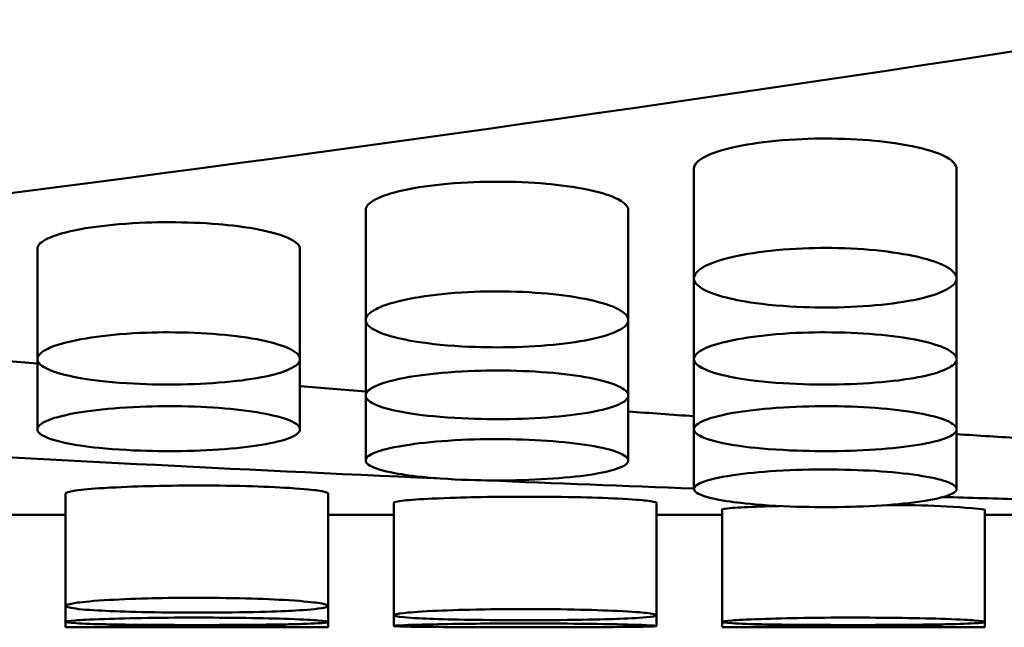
# Model space of a CAD drawing. Header units: millimetres. Extents: x 0 to 420, y 0 to 297.
# Tile 10 of 93: x 181.1 to 183.72, y 139.31 to 140.93. Entities that reach past the tile are written whole.
import ezdxf

# ---------------------------------------------------------------- set-up
doc = ezdxf.new("R2010")
doc.units = ezdxf.units.MM
doc.header["$LTSCALE"] = 0.75
doc.layers.add('Visible', color=7, linetype='Continuous', lineweight=50)

msp = doc.modelspace()

# ---------------------------------------------------------------- linework, layer by layer
at = {"layer": 'Visible', "extrusion": (0, 1, 0)}
for p, q in [((182.895, 140.2388), (182.895, 140.5311)), ((183.5948, 140.5311), (183.5948, 140.2388)), ((182.02, 140.1277), (182.02, 140.4209)), ((182.7198, 140.4209), (182.7198, 140.1277)), ((181.145, 140.0236), (181.145, 140.3177)), ((181.8448, 140.3177), (181.8448, 140.0236)), ((182.895, 140.0236), (182.895, 140.2388)), ((183.5948, 140.2388), (183.5948, 140.0236)), ((182.02, 139.9265), (182.02, 140.1277)), ((182.7198, 140.1277), (182.7198, 139.9265)), ((181.145, 139.8364), (181.145, 140.0236)), ((181.8448, 140.0236), (181.8448, 139.8364)), ((182.895, 139.8364), (182.895, 140.0236)), ((183.5948, 140.0236), (183.5948, 139.8364)), ((182.02, 139.7534), (182.02, 139.9265)), ((182.7198, 139.9265), (182.7198, 139.7534)), ((182.895, 139.6774), (182.895, 139.8364)), ((183.5948, 139.8364), (183.5948, 139.6774)), ((181.22, 139.3657), (181.22, 139.6652)), ((181.9198, 139.6652), (181.9198, 139.3657)), ((182.095, 139.3407), (182.095, 139.6404)), ((182.7948, 139.6405), (182.7948, 139.3407)), ((182.97, 139.3229), (182.97, 139.6227)), ((183.6698, 139.6227), (183.6698, 139.3229)), ((181.22, 139.6086), (181.0448, 139.6086)), ((182.095, 139.6086), (181.9198, 139.6086)), ((182.97, 139.6086), (182.7948, 139.6086)), ((183.77, 139.6086), (183.6698, 139.6086)), ((181.22, 139.3229), (181.22, 139.3657)), ((181.9198, 139.3657), (181.9198, 139.3229)), ((181.22, 139.3086), (181.22, 139.3229)), ((181.9198, 139.3229), (181.9198, 139.3086)), ((182.095, 139.3122), (182.095, 139.3407)), ((182.7948, 139.3407), (182.7948, 139.3122)), ((182.97, 139.3086), (182.97, 139.3229)), ((183.6698, 139.3229), (183.6698, 139.3086)), ((181.9198, 139.3086), (181.22, 139.3086)), ((183.6698, 139.3086), (182.97, 139.3086))]:
    msp.add_line(p, q, dxfattribs=at)
at = {"layer": 'Visible'}
for centre, radius, start, end in [((183.4544, 137.5795), 2.0547, 83.9845, 91.5277), ((181.5695, 103.6559), 35.6544, 89.99934, 90.56162), ((181.5701, 103.6086), 35.7017, 89.43877, 90.00034), ((183.3195, 103.6564), 35.654, 89.99933, 90.56162), ((183.3201, 103.6085), 35.7018, 89.43877, 90.00034)]:
    msp.add_arc(centre, radius, start, end, dxfattribs=at)
for points in [[(185.9146, 141.2009), (183.8577, 140.8416), (181.8007, 140.5419), (179.7438, 140.3031)], [(180.9698, 140.0271), (181.0282, 140.0219), (181.0866, 140.0166), (181.145, 140.0115)], [(181.8448, 139.9519), (181.9032, 139.9471), (181.9616, 139.9423), (182.02, 139.9377)], [(179.0199, 139.8949), (180.0824, 139.8154), (181.1448, 139.7525), (182.2073, 139.7061)], [(182.7198, 139.884), (182.7782, 139.8797), (182.8366, 139.8755), (182.895, 139.8713)], [(183.5948, 139.8236), (183.6532, 139.8198), (183.7116, 139.816), (183.77, 139.8124)], [(182.2073, 139.7061), (182.2075, 139.7061), (182.2077, 139.7061), (182.2079, 139.7061)], [(182.342, 139.7003), (182.5263, 139.6925), (182.7107, 139.6852), (182.895, 139.6784)], [(181.22, 139.6652), (181.22, 139.6653), (181.22, 139.6653), (181.22, 139.6653)], [(182.095, 139.6404), (182.095, 139.6405), (182.095, 139.6405), (182.095, 139.6405)], [(183.5596, 139.656), (183.6297, 139.6539), (183.6999, 139.6518), (183.77, 139.6498)], [(183.5597, 139.656), (183.5597, 139.656), (183.5597, 139.656), (183.5598, 139.656)], [(182.97, 139.6227), (182.97, 139.6228), (182.97, 139.6228), (182.97, 139.6228)]]:
    msp.add_open_spline(points, degree=3, dxfattribs=at)
for points, knots in [([(183.2449, 140.6117), (183.2079, 140.6116), (183.1615, 140.6103), (183.0695, 140.6015), (183.0308, 140.5954), (182.956, 140.5782), (182.9344, 140.5687), (182.9042, 140.5522), (182.8952, 140.5418), (182.895, 140.5312), (182.895, 140.5312), (182.895, 140.5311)], [0, 0, 0, 0, 0.01110999, 0.01110999, 0.0208302, 0.0208302, 0.03320099, 0.03320099, 0.05124047, 0.05124047, 0.05136756, 0.05136756, 0.05136756, 0.05136756]), ([(183.5948, 140.5311), (183.5948, 140.5311), (183.5948, 140.5312), (183.5946, 140.5404), (183.5876, 140.5509), (183.5505, 140.5715), (183.5252, 140.5802), (183.4502, 140.5975), (183.4077, 140.6027), (183.3351, 140.6096), (183.2903, 140.6117), (183.2449, 140.6117)], [0.03875899, 0.03875899, 0.03875899, 0.03875899, 0.03879352, 0.03879352, 0.04270873, 0.04270873, 0.04624216, 0.04624216, 0.05078805, 0.05078805, 0.05703804, 0.05703804, 0.05703804, 0.05703804]), ([(182.3699, 140.4967), (182.3329, 140.4967), (182.2865, 140.4954), (182.1945, 140.4871), (182.1558, 140.4814), (182.0852, 140.4661), (182.062, 140.4576), (182.0292, 140.4407), (182.0202, 140.4309), (182.02, 140.4211), (182.02, 140.421), (182.02, 140.4209)], [0, 0, 0, 0, 0.01111085, 0.01111085, 0.02083238, 0.02083238, 0.03196064, 0.03196064, 0.04532482, 0.04532482, 0.04541898, 0.04541898, 0.04541898, 0.04541898]), ([(182.7198, 140.4209), (182.7198, 140.421), (182.7198, 140.421), (182.7196, 140.4297), (182.7127, 140.4395), (182.6755, 140.4589), (182.6502, 140.467), (182.5752, 140.4834), (182.5327, 140.4883), (182.4601, 140.4948), (182.4153, 140.4967), (182.3699, 140.4967)], [0.0387627, 0.0387627, 0.0387627, 0.0387627, 0.03879726, 0.03879726, 0.04271447, 0.04271447, 0.04624937, 0.04624937, 0.05079719, 0.05079719, 0.05704998, 0.05704998, 0.05704998, 0.05704998]), ([(181.4949, 140.3886), (181.4579, 140.3886), (181.4115, 140.3874), (181.3195, 140.3796), (181.2808, 140.3743), (181.206, 140.3591), (181.1844, 140.3507), (181.1542, 140.3362), (181.1452, 140.327), (181.145, 140.3178), (181.145, 140.3177), (181.145, 140.3177)], [0, 0, 0, 0, 0.01110853, 0.01110853, 0.02082683, 0.02082683, 0.03319475, 0.03319475, 0.05122866, 0.05122866, 0.05135569, 0.05135569, 0.05135569, 0.05135569]), ([(181.8448, 140.3177), (181.8448, 140.3177), (181.8448, 140.3178), (181.8446, 140.3258), (181.8377, 140.335), (181.8005, 140.3532), (181.7752, 140.3608), (181.7002, 140.3761), (181.6577, 140.3807), (181.5851, 140.3869), (181.5403, 140.3886), (181.4949, 140.3886)], [0.03876496, 0.03876496, 0.03876496, 0.03876496, 0.03879954, 0.03879954, 0.04271803, 0.04271803, 0.04625389, 0.04625389, 0.05080275, 0.05080275, 0.05705667, 0.05705667, 0.05705667, 0.05705667]), ([(183.2449, 140.1613), (183.2104, 140.1613), (183.1653, 140.1623), (183.0597, 140.1717), (183.0242, 140.1779), (182.9771, 140.1881), (182.9455, 140.1962), (182.9068, 140.2168), (182.8949, 140.2268), (182.8952, 140.2496), (182.9044, 140.2602), (182.9349, 140.2769), (182.9569, 140.2866), (183.0323, 140.3039), (183.0711, 140.31), (183.1632, 140.3187), (183.2091, 140.32), (183.2449, 140.32)], [-0.1686284, -0.1686284, -0.1686284, -0.1686284, -0.1359701, -0.1359701, -0.1024785, -0.1024785, -0.0704052, -0.0704052, -0.0499575, -0.0499575, -0.0322088, -0.0322088, -0.0201339, -0.0201339, -0.0107298, -0.0107298, -0.000001, -0.000001, -0.000001, -0.000001]), ([(183.2449, 140.32), (183.3385, 140.32), (183.4261, 140.3113), (183.4923, 140.2959), (183.5253, 140.2882), (183.5506, 140.2795), (183.5682, 140.2696), (183.5858, 140.2598), (183.5946, 140.2495), (183.5948, 140.239), (183.5949, 140.2285), (183.586, 140.2185), (183.5681, 140.2089), (183.5502, 140.1993), (183.5247, 140.1909), (183.4923, 140.1837), (183.46, 140.1766), (183.4223, 140.1711), (183.3788, 140.1671), (183.3352, 140.1632), (183.2909, 140.1613), (183.2449, 140.1613)], [0.5, 0.5, 0.5, 0.5, 0.625, 0.625, 0.625, 0.6875, 0.6875, 0.6875, 0.75, 0.75, 0.75, 0.8125, 0.8125, 0.8125, 0.875, 0.875, 0.875, 0.9375, 0.9375, 0.9375, 1, 1, 1, 1]), ([(182.3699, 140.055), (182.3354, 140.055), (182.2903, 140.056), (182.1847, 140.0647), (182.1492, 140.0706), (182.1021, 140.0802), (182.0705, 140.0877), (182.0318, 140.1071), (182.0199, 140.1164), (182.0202, 140.1379), (182.0294, 140.1478), (182.0599, 140.1635), (182.0819, 140.1726), (182.1573, 140.1889), (182.1961, 140.1946), (182.2882, 140.2029), (182.3341, 140.2041), (182.3699, 140.2041)], [-0.1686536, -0.1686536, -0.1686536, -0.1686536, -0.1359933, -0.1359933, -0.1024983, -0.1024983, -0.0704199, -0.0704199, -0.0499674, -0.0499674, -0.0322136, -0.0322136, -0.0201363, -0.0201363, -0.0107308, -0.0107308, -0.000001, -0.000001, -0.000001, -0.000001]), ([(182.3699, 140.2041), (182.4635, 140.2041), (182.5511, 140.1959), (182.6173, 140.1814), (182.6503, 140.1742), (182.6756, 140.166), (182.6932, 140.1567), (182.7108, 140.1474), (182.7196, 140.1377), (182.7198, 140.1279), (182.7199, 140.118), (182.711, 140.1086), (182.6931, 140.0996), (182.6752, 140.0906), (182.6497, 140.0827), (182.6173, 140.076), (182.585, 140.0693), (182.5473, 140.0642), (182.5038, 140.0605), (182.4603, 140.0568), (182.4159, 140.055), (182.3699, 140.055)], [0.5, 0.5, 0.5, 0.5, 0.625, 0.625, 0.625, 0.6875, 0.6875, 0.6875, 0.75, 0.75, 0.75, 0.8125, 0.8125, 0.8125, 0.875, 0.875, 0.875, 0.9375, 0.9375, 0.9375, 1, 1, 1, 1]), ([(181.4949, 139.9558), (181.4604, 139.9558), (181.4153, 139.9567), (181.3097, 139.9648), (181.2742, 139.9703), (181.2271, 139.9792), (181.1955, 139.9863), (181.1568, 140.0043), (181.1449, 140.013), (181.1452, 140.0331), (181.1544, 140.0424), (181.1849, 140.0571), (181.2069, 140.0656), (181.2823, 140.0809), (181.3211, 140.0863), (181.4133, 140.094), (181.4591, 140.0951), (181.4949, 140.0951)], [-0.1685871, -0.1685871, -0.1685871, -0.1685871, -0.135941, -0.135941, -0.1024591, -0.1024591, -0.0703914, -0.0703914, -0.0499477, -0.0499477, -0.0322025, -0.0322025, -0.0201302, -0.0201302, -0.0107282, -0.0107282, -0.000001, -0.000001, -0.000001, -0.000001]), ([(181.4949, 140.0951), (181.5885, 140.0952), (181.6761, 140.0875), (181.7423, 140.0739), (181.7753, 140.0671), (181.8006, 140.0594), (181.8182, 140.0507), (181.8358, 140.042), (181.8446, 140.033), (181.8448, 140.0238), (181.8449, 140.0146), (181.836, 140.0058), (181.8181, 139.9974), (181.8002, 139.989), (181.7747, 139.9816), (181.7423, 139.9753), (181.71, 139.9691), (181.6723, 139.9643), (181.6288, 139.9609), (181.5853, 139.9574), (181.5409, 139.9557), (181.4949, 139.9558)], [0.5, 0.5, 0.5, 0.5, 0.625, 0.625, 0.625, 0.6875, 0.6875, 0.6875, 0.75, 0.75, 0.75, 0.8125, 0.8125, 0.8125, 0.875, 0.875, 0.875, 0.9375, 0.9375, 0.9375, 1, 1, 1, 1]), ([(183.2449, 139.9558), (183.2104, 139.9558), (183.1653, 139.9567), (183.0597, 139.9648), (183.0242, 139.9703), (182.9771, 139.9792), (182.9455, 139.9863), (182.9068, 140.0043), (182.8949, 140.013), (182.8952, 140.0331), (182.9044, 140.0424), (182.9349, 140.0571), (182.9569, 140.0656), (183.0323, 140.0809), (183.0711, 140.0863), (183.1632, 140.094), (183.2091, 140.0951), (183.2449, 140.0951)], [-0.1686382, -0.1686382, -0.1686382, -0.1686382, -0.1359813, -0.1359813, -0.1024898, -0.1024898, -0.0704145, -0.0704145, -0.0499642, -0.0499642, -0.0322124, -0.0322124, -0.0201359, -0.0201359, -0.0107306, -0.0107306, -0.000001, -0.000001, -0.000001, -0.000001]), ([(183.2449, 140.0951), (183.3385, 140.0952), (183.4261, 140.0875), (183.4923, 140.0739), (183.5253, 140.0671), (183.5506, 140.0594), (183.5682, 140.0507), (183.5858, 140.042), (183.5946, 140.033), (183.5948, 140.0238), (183.5949, 140.0146), (183.586, 140.0058), (183.5681, 139.9974), (183.5502, 139.989), (183.5247, 139.9816), (183.4923, 139.9753), (183.46, 139.9691), (183.4223, 139.9643), (183.3788, 139.9609), (183.3352, 139.9574), (183.2909, 139.9557), (183.2449, 139.9558)], [0.5, 0.5, 0.5, 0.5, 0.625, 0.625, 0.625, 0.6875, 0.6875, 0.6875, 0.75, 0.75, 0.75, 0.8125, 0.8125, 0.8125, 0.875, 0.875, 0.875, 0.9375, 0.9375, 0.9375, 1, 1, 1, 1]), ([(182.3699, 139.8635), (182.3354, 139.8635), (182.2903, 139.8644), (182.1847, 139.8719), (182.1492, 139.877), (182.1021, 139.8852), (182.0705, 139.8918), (182.0318, 139.9086), (182.0199, 139.9167), (182.0202, 139.9353), (182.0294, 139.944), (182.0599, 139.9577), (182.0819, 139.9657), (182.1573, 139.9799), (182.1961, 139.9849), (182.2883, 139.9921), (182.3341, 139.9932), (182.3699, 139.9932)], [-0.1686114, -0.1686114, -0.1686114, -0.1686114, -0.1359605, -0.1359605, -0.1024747, -0.1024747, -0.0704043, -0.0704043, -0.0499577, -0.0499577, -0.0322094, -0.0322094, -0.0201343, -0.0201343, -0.0107299, -0.0107299, -0.000001, -0.000001, -0.000001, -0.000001]), ([(182.3699, 139.9932), (182.4635, 139.9932), (182.5511, 139.986), (182.6173, 139.9733), (182.6503, 139.967), (182.6756, 139.9598), (182.6932, 139.9517), (182.7108, 139.9436), (182.7196, 139.9352), (182.7198, 139.9267), (182.7199, 139.9181), (182.711, 139.9099), (182.6931, 139.9021), (182.6752, 139.8943), (182.6497, 139.8875), (182.6173, 139.8817), (182.585, 139.8759), (182.5473, 139.8714), (182.5038, 139.8682), (182.4603, 139.8651), (182.4159, 139.8635), (182.3699, 139.8635)], [0.5, 0.5, 0.5, 0.5, 0.625, 0.625, 0.625, 0.6875, 0.6875, 0.6875, 0.75, 0.75, 0.75, 0.8125, 0.8125, 0.8125, 0.875, 0.875, 0.875, 0.9375, 0.9375, 0.9375, 1, 1, 1, 1]), ([(181.4949, 139.7783), (181.4604, 139.7783), (181.4153, 139.7791), (181.3097, 139.786), (181.2742, 139.7907), (181.2271, 139.7983), (181.1955, 139.8044), (181.1568, 139.8199), (181.1449, 139.8273), (181.1452, 139.8446), (181.1544, 139.8526), (181.1849, 139.8653), (181.2069, 139.8727), (181.2823, 139.8859), (181.3211, 139.8905), (181.4133, 139.8972), (181.4591, 139.8982), (181.4949, 139.8982)], [-0.1685859, -0.1685859, -0.1685859, -0.1685859, -0.1359389, -0.1359389, -0.1024566, -0.1024566, -0.0703889, -0.0703889, -0.0499456, -0.0499456, -0.032201, -0.032201, -0.0201293, -0.0201293, -0.0107278, -0.0107278, -0.000001, -0.000001, -0.000001, -0.000001]), ([(181.4949, 139.8982), (181.5885, 139.8982), (181.6761, 139.8916), (181.7423, 139.8798), (181.7753, 139.8739), (181.8006, 139.8673), (181.8182, 139.8598), (181.8358, 139.8523), (181.8446, 139.8445), (181.8448, 139.8366), (181.8449, 139.8287), (181.836, 139.8211), (181.8181, 139.8139), (181.8002, 139.8067), (181.7747, 139.8004), (181.7423, 139.795), (181.71, 139.7897), (181.6723, 139.7856), (181.6288, 139.7827), (181.5853, 139.7797), (181.5409, 139.7783), (181.4949, 139.7783)], [0.5, 0.5, 0.5, 0.5, 0.625, 0.625, 0.625, 0.6875, 0.6875, 0.6875, 0.75, 0.75, 0.75, 0.8125, 0.8125, 0.8125, 0.875, 0.875, 0.875, 0.9375, 0.9375, 0.9375, 1, 1, 1, 1]), ([(183.2449, 139.7783), (183.2104, 139.7783), (183.1653, 139.7791), (183.0597, 139.786), (183.0242, 139.7907), (182.9771, 139.7983), (182.9455, 139.8044), (182.9068, 139.8199), (182.8949, 139.8273), (182.8952, 139.8446), (182.9044, 139.8526), (182.9349, 139.8653), (182.9569, 139.8727), (183.0323, 139.8859), (183.0711, 139.8905), (183.1632, 139.8972), (183.2091, 139.8982), (183.2449, 139.8982)], [-0.1686287, -0.1686287, -0.1686287, -0.1686287, -0.1359729, -0.1359729, -0.1024831, -0.1024831, -0.0704104, -0.0704104, -0.0499615, -0.0499615, -0.0322109, -0.0322109, -0.020135, -0.020135, -0.0107302, -0.0107302, -0.000001, -0.000001, -0.000001, -0.000001]), ([(183.2449, 139.8982), (183.3385, 139.8982), (183.4261, 139.8916), (183.4923, 139.8798), (183.5253, 139.8739), (183.5506, 139.8673), (183.5682, 139.8598), (183.5858, 139.8523), (183.5946, 139.8445), (183.5948, 139.8366), (183.5949, 139.8287), (183.586, 139.8211), (183.5681, 139.8139), (183.5502, 139.8067), (183.5247, 139.8004), (183.4923, 139.795), (183.46, 139.7897), (183.4223, 139.7856), (183.3788, 139.7827), (183.3352, 139.7797), (183.2909, 139.7783), (183.2449, 139.7783)], [0.5, 0.5, 0.5, 0.5, 0.625, 0.625, 0.625, 0.6875, 0.6875, 0.6875, 0.75, 0.75, 0.75, 0.8125, 0.8125, 0.8125, 0.875, 0.875, 0.875, 0.9375, 0.9375, 0.9375, 1, 1, 1, 1]), ([(182.3699, 139.7002), (182.3354, 139.7002), (182.2903, 139.7009), (182.1847, 139.7072), (182.1492, 139.7115), (182.1021, 139.7185), (182.0705, 139.724), (182.0318, 139.7382), (182.0199, 139.7451), (182.0202, 139.7609), (182.0294, 139.7683), (182.0599, 139.78), (182.0819, 139.7868), (182.1573, 139.7989), (182.1961, 139.8032), (182.2883, 139.8094), (182.3341, 139.8103), (182.3699, 139.8103)], [-0.1686134, -0.1686134, -0.1686134, -0.1686134, -0.1359597, -0.1359597, -0.1024719, -0.1024719, -0.0704006, -0.0704006, -0.0499541, -0.0499541, -0.0322066, -0.0322066, -0.0201326, -0.0201326, -0.0107292, -0.0107292, -0.000001, -0.000001, -0.000001, -0.000001]), ([(182.3699, 139.8103), (182.4635, 139.8103), (182.5511, 139.8041), (182.6173, 139.7933), (182.6503, 139.7879), (182.6756, 139.7818), (182.6932, 139.7749), (182.7108, 139.768), (182.7196, 139.7608), (182.7198, 139.7535), (182.7199, 139.7463), (182.711, 139.7393), (182.6931, 139.7327), (182.6752, 139.7261), (182.6497, 139.7203), (182.6173, 139.7154), (182.585, 139.7106), (182.5473, 139.7068), (182.5038, 139.7041), (182.4603, 139.7015), (182.4159, 139.7001), (182.3699, 139.7002)], [0.5, 0.5, 0.5, 0.5, 0.625, 0.625, 0.625, 0.6875, 0.6875, 0.6875, 0.75, 0.75, 0.75, 0.8125, 0.8125, 0.8125, 0.875, 0.875, 0.875, 0.9375, 0.9375, 0.9375, 1, 1, 1, 1]), ([(183.2449, 139.6291), (183.2104, 139.6291), (183.1653, 139.6297), (183.0597, 139.6355), (183.0242, 139.6393), (182.9771, 139.6457), (182.9455, 139.6507), (182.9068, 139.6636), (182.8949, 139.6698), (182.8952, 139.6843), (182.9044, 139.691), (182.9349, 139.7017), (182.9569, 139.7079), (183.0323, 139.719), (183.0711, 139.7229), (183.1633, 139.7286), (183.2091, 139.7294), (183.2449, 139.7294)], [-0.1686064, -0.1686064, -0.1686064, -0.1686064, -0.1359526, -0.1359526, -0.1024654, -0.1024654, -0.0703958, -0.0703958, -0.0499505, -0.0499505, -0.0322041, -0.0322041, -0.0201312, -0.0201312, -0.0107286, -0.0107286, -0.000001, -0.000001, -0.000001, -0.000001]), ([(183.2449, 139.7294), (183.3385, 139.7294), (183.4261, 139.7238), (183.4923, 139.7139), (183.5253, 139.7089), (183.5506, 139.7033), (183.5682, 139.697), (183.5858, 139.6907), (183.5946, 139.6842), (183.5948, 139.6776), (183.5949, 139.6709), (183.586, 139.6646), (183.5681, 139.6586), (183.5502, 139.6526), (183.5247, 139.6474), (183.4923, 139.6429), (183.46, 139.6385), (183.4223, 139.6351), (183.3788, 139.6327), (183.3352, 139.6303), (183.2909, 139.6291), (183.2449, 139.6291)], [0.5, 0.5, 0.5, 0.5, 0.625, 0.625, 0.625, 0.6875, 0.6875, 0.6875, 0.75, 0.75, 0.75, 0.8125, 0.8125, 0.8125, 0.875, 0.875, 0.875, 0.9375, 0.9375, 0.9375, 1, 1, 1, 1]), ([(181.5699, 139.6866), (181.5244, 139.6866), (181.4797, 139.686), (181.4071, 139.6841), (181.3646, 139.6827), (181.2896, 139.6779), (181.2643, 139.6756), (181.2271, 139.6702), (181.2202, 139.6676), (181.22, 139.6653), (181.22, 139.6653), (181.22, 139.6652)], [-0.05703967, -0.05703967, -0.05703967, -0.05703967, -0.05078927, -0.05078927, -0.04624311, -0.04624311, -0.04270945, -0.04270945, -0.03879394, -0.03879394, -0.03875941, -0.03875941, -0.03875941, -0.03875941]), ([(181.9198, 139.6652), (181.9198, 139.6653), (181.9198, 139.6653), (181.9196, 139.6679), (181.9106, 139.6706), (181.8804, 139.6749), (181.8588, 139.6774), (181.784, 139.6821), (181.7453, 139.6838), (181.6533, 139.6862), (181.6069, 139.6866), (181.5699, 139.6866)], [-0.05135861, -0.05135861, -0.05135861, -0.05135861, -0.0512316, -0.0512316, -0.033196, -0.033196, -0.02082749, -0.02082749, -0.0111089, -0.0111089, 0, 0, 0, 0]), ([(181.9198, 139.6653), (181.9198, 139.6653), (181.9198, 139.6653), (181.9198, 139.6653), (181.9198, 139.6653), (181.9198, 139.6652)], [-0.0512357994, -0.0512357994, -0.0512357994, -0.0512357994, -0.0512244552, -0.0512244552, -0.0510860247, -0.0510860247, -0.0510860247, -0.0510860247]), ([(182.4449, 139.6569), (182.3994, 139.6569), (182.3547, 139.6565), (182.2821, 139.655), (182.2396, 139.6538), (182.1646, 139.6501), (182.1393, 139.6484), (182.1021, 139.6442), (182.0952, 139.6422), (182.095, 139.6405), (182.095, 139.6405), (182.095, 139.6404)], [-0.05703805, -0.05703805, -0.05703805, -0.05703805, -0.05078806, -0.05078806, -0.04624217, -0.04624217, -0.04270874, -0.04270874, -0.03879353, -0.03879353, -0.03875899, -0.03875899, -0.03875899, -0.03875899]), ([(182.7948, 139.6405), (182.7948, 139.6405), (182.7948, 139.6405), (182.7946, 139.6424), (182.7856, 139.6445), (182.7554, 139.6478), (182.7338, 139.6497), (182.659, 139.6534), (182.6203, 139.6547), (182.5283, 139.6566), (182.4819, 139.6569), (182.4449, 139.6569)], [-0.05136756, -0.05136756, -0.05136756, -0.05136756, -0.05124047, -0.05124047, -0.03320099, -0.03320099, -0.0208302, -0.0208302, -0.01110999, -0.01110999, 0, 0, 0, 0]), ([(182.7948, 139.6405), (182.7948, 139.6405), (182.7948, 139.6405), (182.7948, 139.6405), (182.7948, 139.6405), (182.7948, 139.6405)], [-0.0512365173, -0.0512365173, -0.0512365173, -0.0512365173, -0.0512311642, -0.0512311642, -0.0510937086, -0.0510937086, -0.0510937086, -0.0510937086]), ([(183.1229, 139.632), (183.1066, 139.6316), (183.0894, 139.6312), (183.0395, 139.6294), (183.0143, 139.6282), (182.9771, 139.6253), (182.9702, 139.6239), (182.97, 139.6228), (182.97, 139.6228), (182.97, 139.6227)], [-0.048087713, -0.048087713, -0.048087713, -0.048087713, -0.046249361, -0.046249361, -0.042714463, -0.042714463, -0.038797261, -0.038797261, -0.038762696, -0.038762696, -0.038762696, -0.038762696]), ([(181.5699, 139.3873), (181.512, 139.3873), (181.4678, 139.3864), (181.3958, 139.3845), (181.3568, 139.3828), (181.2818, 139.3781), (181.2596, 139.3755), (181.2278, 139.3709), (181.2202, 139.3682), (181.2199, 139.3631), (181.2289, 139.3607), (181.2691, 139.3556), (181.2989, 139.3538), (181.359, 139.3509), (181.3966, 139.3497), (181.4898, 139.3479), (181.534, 139.3477), (181.5699, 139.3477)], [-0.04806917, -0.04806917, -0.04806917, -0.04806917, -0.04611876, -0.04611876, -0.04318317, -0.04318317, -0.03947938, -0.03947938, -0.03375964, -0.03375964, -0.02743942, -0.02743942, -0.01987521, -0.01987521, -0.0107581, -0.0107581, -0.000001, -0.000001, -0.000001, -0.000001]), ([(181.5699, 139.3477), (181.6044, 139.3477), (181.6495, 139.3479), (181.7551, 139.3499), (181.7906, 139.3513), (181.8377, 139.3536), (181.8693, 139.3554), (181.908, 139.3603), (181.9199, 139.3627), (181.9196, 139.3684), (181.9104, 139.3711), (181.8799, 139.3755), (181.8579, 139.3781), (181.7825, 139.3828), (181.7437, 139.3845), (181.6515, 139.3869), (181.6057, 139.3873), (181.5699, 139.3873)], [-0.1686138, -0.1686138, -0.1686138, -0.1686138, -0.1359571, -0.1359571, -0.1024668, -0.1024668, -0.0703942, -0.0703942, -0.049949, -0.049949, -0.0322035, -0.0322035, -0.0201309, -0.0201309, -0.0107286, -0.0107286, -0.000001, -0.000001, -0.000001, -0.000001]), ([(182.4449, 139.3573), (182.387, 139.3573), (182.3428, 139.3566), (182.2708, 139.3551), (182.2318, 139.3538), (182.1568, 139.3501), (182.1346, 139.3481), (182.1028, 139.3446), (182.0952, 139.3426), (182.0949, 139.3388), (182.1039, 139.337), (182.1441, 139.3333), (182.1739, 139.3319), (182.234, 139.3299), (182.2716, 139.329), (182.3648, 139.3278), (182.409, 139.3276), (182.4449, 139.3276)], [-0.04806917, -0.04806917, -0.04806917, -0.04806917, -0.04611853, -0.04611853, -0.04318289, -0.04318289, -0.03947906, -0.03947906, -0.03375934, -0.03375934, -0.02743922, -0.02743922, -0.0198751, -0.0198751, -0.01075808, -0.01075808, -0.000001, -0.000001, -0.000001, -0.000001]), ([(182.4449, 139.3276), (182.4794, 139.3276), (182.5245, 139.3278), (182.6301, 139.3292), (182.6656, 139.3302), (182.7127, 139.3318), (182.7443, 139.3331), (182.783, 139.3367), (182.7949, 139.3385), (182.7946, 139.3427), (182.7854, 139.3448), (182.7549, 139.3482), (182.7329, 139.3501), (182.6575, 139.3538), (182.6187, 139.3551), (182.5265, 139.357), (182.4807, 139.3573), (182.4449, 139.3573)], [-0.1686284, -0.1686284, -0.1686284, -0.1686284, -0.1359701, -0.1359701, -0.1024785, -0.1024785, -0.0704052, -0.0704052, -0.0499575, -0.0499575, -0.0322088, -0.0322088, -0.0201339, -0.0201339, -0.0107298, -0.0107298, -0.000001, -0.000001, -0.000001, -0.000001]), ([(181.5699, 139.3345), (181.512, 139.3345), (181.4678, 139.334), (181.3958, 139.3329), (181.3568, 139.3319), (181.2818, 139.3293), (181.2596, 139.3279), (181.2278, 139.3255), (181.2202, 139.3241), (181.2199, 139.3216), (181.2289, 139.3204), (181.2691, 139.3181), (181.2989, 139.3172), (181.359, 139.316), (181.3966, 139.3155), (181.4898, 139.3148), (181.534, 139.3147), (181.5699, 139.3147)], [-0.04807012, -0.04807012, -0.04807012, -0.04807012, -0.0461194, -0.0461194, -0.04318388, -0.04318388, -0.0394802, -0.0394802, -0.03376046, -0.03376046, -0.02743993, -0.02743993, -0.01987546, -0.01987546, -0.01075817, -0.01075817, -0.000001, -0.000001, -0.000001, -0.000001]), ([(181.5699, 139.3147), (181.6044, 139.3147), (181.6495, 139.3148), (181.7551, 139.3156), (181.7906, 139.3162), (181.8377, 139.3172), (181.8693, 139.318), (181.908, 139.3202), (181.9199, 139.3214), (181.9196, 139.3242), (181.9104, 139.3256), (181.8799, 139.3279), (181.8579, 139.3293), (181.7825, 139.332), (181.7437, 139.3329), (181.6516, 139.3343), (181.6057, 139.3345), (181.5699, 139.3345)], [-0.1686394, -0.1686394, -0.1686394, -0.1686394, -0.1359799, -0.1359799, -0.1024872, -0.1024872, -0.0704126, -0.0704126, -0.0499633, -0.0499633, -0.0322128, -0.0322128, -0.0201363, -0.0201363, -0.0107308, -0.0107308, -0.000001, -0.000001, -0.000001, -0.000001]), ([(183.3199, 139.3345), (183.262, 139.3345), (183.2178, 139.334), (183.1458, 139.3329), (183.1068, 139.3319), (183.0318, 139.3293), (183.0096, 139.3279), (182.9778, 139.3255), (182.9702, 139.3241), (182.9699, 139.3216), (182.9789, 139.3204), (183.0191, 139.3181), (183.0489, 139.3172), (183.109, 139.316), (183.1466, 139.3155), (183.2398, 139.3148), (183.284, 139.3147), (183.3199, 139.3147)], [-0.04807012, -0.04807012, -0.04807012, -0.04807012, -0.04611951, -0.04611951, -0.04318417, -0.04318417, -0.03948074, -0.03948074, -0.03376127, -0.03376127, -0.0274407, -0.0274407, -0.01987611, -0.01987611, -0.01075837, -0.01075837, -0.000001, -0.000001, -0.000001, -0.000001]), ([(183.3199, 139.3147), (183.3544, 139.3147), (183.3995, 139.3148), (183.5051, 139.3156), (183.5406, 139.3162), (183.5877, 139.3172), (183.6193, 139.318), (183.658, 139.3202), (183.6699, 139.3214), (183.6696, 139.3242), (183.6604, 139.3256), (183.6299, 139.3279), (183.6079, 139.3293), (183.5325, 139.332), (183.4937, 139.3329), (183.4015, 139.3343), (183.3557, 139.3345), (183.3199, 139.3345)], [-0.1686537, -0.1686537, -0.1686537, -0.1686537, -0.1359933, -0.1359933, -0.1024983, -0.1024983, -0.0704199, -0.0704199, -0.0499674, -0.0499674, -0.0322136, -0.0322136, -0.0201363, -0.0201363, -0.0107308, -0.0107308, -0.000001, -0.000001, -0.000001, -0.000001]), ([(182.4449, 139.3188), (182.387, 139.3188), (182.3428, 139.3185), (182.2708, 139.3178), (182.2318, 139.3172), (182.1568, 139.3157), (182.1346, 139.3149), (182.1028, 139.3135), (182.0952, 139.3128), (182.0949, 139.3115), (182.1039, 139.311), (182.1441, 139.31), (182.1739, 139.3097), (182.234, 139.3093), (182.2716, 139.3091), (182.3648, 139.309), (182.409, 139.3089), (182.4449, 139.3089)], [-0.04807063, -0.04807063, -0.04807063, -0.04807063, -0.0461201, -0.0461201, -0.04318486, -0.04318486, -0.03948153, -0.03948153, -0.03376204, -0.03376204, -0.0274412, -0.0274412, -0.01987636, -0.01987636, -0.01075843, -0.01075843, -0.000001, -0.000001, -0.000001, -0.000001]), ([(182.4449, 139.3089), (182.4794, 139.3089), (182.5245, 139.309), (182.6301, 139.3092), (182.6656, 139.3093), (182.7127, 139.3097), (182.7443, 139.3099), (182.783, 139.3109), (182.7949, 139.3114), (182.7946, 139.3128), (182.7854, 139.3136), (182.7549, 139.3149), (182.7329, 139.3157), (182.6575, 139.3173), (182.6187, 139.3178), (182.5265, 139.3187), (182.4807, 139.3188), (182.4449, 139.3188)], [-0.1686383, -0.1686383, -0.1686383, -0.1686383, -0.1359815, -0.1359815, -0.1024899, -0.1024899, -0.0704145, -0.0704145, -0.0499642, -0.0499642, -0.0322125, -0.0322125, -0.0201359, -0.0201359, -0.0107306, -0.0107306, -0.000001, -0.000001, -0.000001, -0.000001])]:
    msp.add_open_spline(points, degree=3, knots=knots, dxfattribs=at)

doc.saveas('drawing.dxf')
